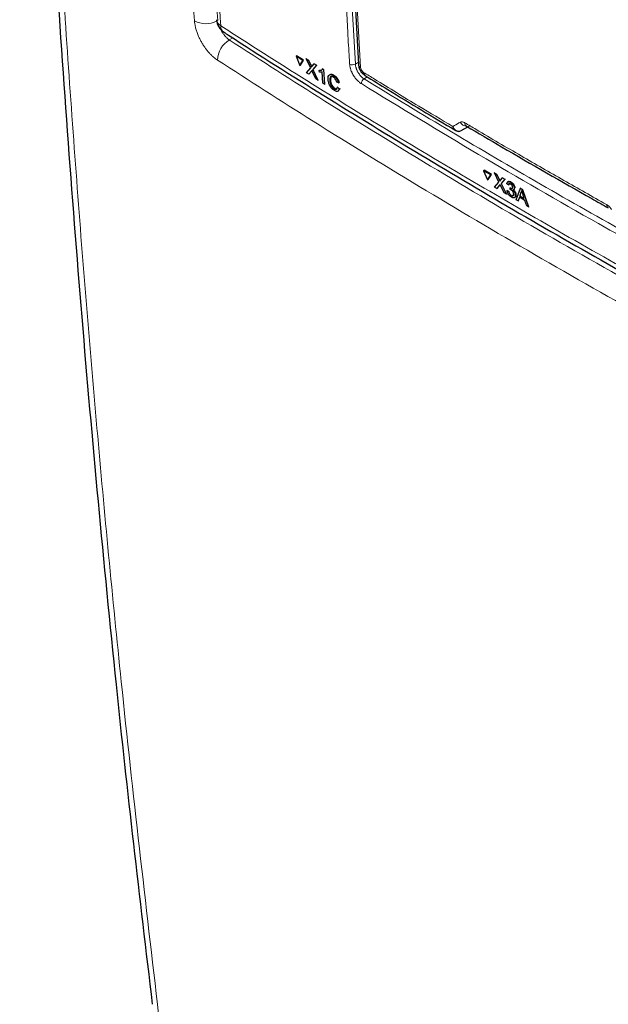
# Paper-space layout 'Blatt2' of a CAD drawing. Header units: millimetres. Extents: x 5 to 418, y 2 to 292.
# Tile 3 of 54: x 93 to 117, y 115 to 156. Entities that reach past the tile are written whole.
import ezdxf

# ---------------------------------------------------------------- set-up
doc = ezdxf.new("R2010")
doc.units = ezdxf.units.MM

psp = doc.layouts.new('Blatt2')

# ---------------------------------------------------------------- linework, layer by layer
at = {"color": 7, "linetype": 'Continuous', "lineweight": 25}
for p, q in [((106.5, 165.593), (107.128, 154.165)), ((104.539, 154.5), (104.563, 154.515)), ((104.826, 154.32), (104.539, 154.5)), ((104.539, 154.5), (104.7, 154.121)), ((104.851, 154.335), (104.563, 154.515)), ((104.965, 154.397), (104.99, 154.412)), ((105.148, 154.015), (104.965, 154.397)), ((104.965, 154.397), (105.054, 154.342)), ((104.99, 154.412), (104.994, 154.41)), ((104.7, 154.121), (104.826, 154.32)), ((104.7, 154.121), (104.725, 154.136)), ((104.725, 154.136), (104.851, 154.335)), ((104.826, 154.32), (104.851, 154.335)), ((104.976, 153.81), (105.148, 154.015)), ((105.054, 154.342), (105.078, 154.357)), ((105.054, 154.342), (105.154, 154.132)), ((105.215, 154.094), (105.296, 154.191)), ((105.386, 154.135), (105.237, 153.958)), ((105.296, 154.191), (105.32, 154.205)), ((105.296, 154.191), (105.386, 154.135)), ((105.386, 154.135), (105.409, 154.149)), ((105.64, 153.976), (105.663, 153.99)), ((105.065, 153.754), (104.976, 153.81)), ((105.176, 153.885), (105.065, 153.754)), ((105.065, 153.754), (105.09, 153.768)), ((105.361, 153.569), (105.221, 153.862)), ((105.237, 153.958), (105.261, 153.972)), ((105.237, 153.958), (105.45, 153.513)), ((105.505, 153.915), (105.529, 153.929)), ((105.51, 153.843), (105.505, 153.915)), ((105.53, 153.929), (105.605, 153.943)), ((105.653, 153.386), (105.624, 153.857)), ((105.64, 153.976), (105.683, 153.949)), ((105.683, 153.949), (105.706, 153.963)), ((105.683, 153.949), (105.72, 153.344)), ((105.983, 153.644), (105.966, 153.516)), ((106.089, 153.703), (106.113, 153.717)), ((105.45, 153.513), (105.361, 153.569)), ((105.45, 153.513), (105.473, 153.528)), ((105.72, 153.344), (105.653, 153.386)), ((105.72, 153.344), (105.743, 153.359)), ((105.941, 153.501), (105.965, 153.516)), ((106.117, 153.156), (106.141, 153.17)), ((106.3, 153.402), (106.228, 153.429)), ((106.254, 153.216), (106.278, 153.231)), ((106.254, 153.216), (106.329, 153.15)), ((106.3, 153.402), (106.325, 153.416)), ((106.329, 153.15), (106.353, 153.165)), ((111.388, 151.416), (111.666, 151.568)), ((111.605, 151.604), (111.606, 151.604)), ((112.316, 149.755), (112.339, 149.77)), ((112.316, 149.755), (112.482, 149.379)), ((112.614, 149.581), (112.316, 149.755)), ((112.637, 149.597), (112.339, 149.77)), ((112.482, 149.379), (112.614, 149.581)), ((112.506, 149.395), (112.637, 149.597)), ((112.614, 149.581), (112.637, 149.597)), ((112.759, 149.661), (112.782, 149.677)), ((112.947, 149.282), (112.759, 149.661)), ((112.759, 149.661), (112.85, 149.608)), ((112.85, 149.608), (112.874, 149.623)), ((112.85, 149.608), (112.954, 149.4)), ((112.482, 149.379), (112.506, 149.395)), ((112.767, 149.074), (112.947, 149.282)), ((112.975, 149.153), (112.86, 149.02)), ((113.017, 149.363), (113.101, 149.462)), ((113.166, 148.841), (113.022, 149.131)), ((113.194, 149.407), (113.039, 149.228)), ((113.039, 149.228), (113.062, 149.242)), ((113.039, 149.228), (113.258, 148.787)), ((113.101, 149.462), (113.124, 149.476)), ((113.101, 149.462), (113.194, 149.407)), ((113.194, 149.407), (113.217, 149.422)), ((113.346, 149.162), (113.276, 149.21)), ((113.336, 149.303), (113.311, 149.286)), ((113.346, 149.162), (113.37, 149.177)), ((113.425, 149.273), (113.448, 149.288)), ((112.86, 149.02), (112.767, 149.074)), ((112.86, 149.02), (112.883, 149.035)), ((113.258, 148.787), (113.166, 148.841)), ((113.258, 148.787), (113.281, 148.802)), ((113.287, 148.928), (113.309, 148.942)), ((113.287, 148.928), (113.355, 148.895)), ((113.355, 148.895), (113.378, 148.91)), ((113.41, 148.975), (113.413, 149.041)), ((113.413, 149.041), (113.436, 149.056)), ((113.423, 149.034), (113.446, 149.049)), ((113.463, 148.728), (113.486, 148.742)), ((113.56, 148.96), (113.585, 148.976)), ((113.588, 149.03), (113.61, 149.045)), ((113.631, 148.745), (113.654, 148.76)), ((113.665, 148.55), (113.843, 149.029)), ((113.86, 148.844), (113.815, 148.709)), ((113.815, 148.709), (113.838, 148.724)), ((113.815, 148.709), (113.999, 148.602)), ((113.843, 149.029), (113.866, 149.044)), ((113.843, 149.029), (113.929, 148.979)), ((113.86, 148.844), (113.883, 148.859)), ((113.929, 148.979), (113.952, 148.994)), ((113.929, 148.979), (114.179, 148.25)), ((113.999, 148.602), (113.937, 148.791)), ((113.591, 148.641), (113.616, 148.658)), ((113.746, 148.503), (113.665, 148.55)), ((113.796, 148.653), (113.746, 148.503)), ((113.746, 148.503), (113.769, 148.518)), ((114.026, 148.519), (113.796, 148.653)), ((114.099, 148.297), (114.026, 148.519)), ((114.179, 148.25), (114.099, 148.297)), ((114.179, 148.25), (114.203, 148.266))]:
    psp.add_line(p, q, dxfattribs=at)
at = {"color": 7, "linetype": 'Continuous', "lineweight": 18}
for p, q in [((101.923, 155.262), (101.773, 155.176)), ((105.154, 154.132), (105.178, 154.147)), ((106.998, 154.178), (107.123, 154.259)), ((105.176, 153.885), (105.2, 153.899)), ((107.482, 153.65), (107.358, 153.569)), ((111.388, 151.416), (111.381, 151.412)), ((112.954, 149.4), (112.977, 149.415)), ((112.975, 149.153), (112.998, 149.168))]:
    psp.add_line(p, q, dxfattribs=at)
at = {"color": 7, "linetype": 'Continuous', "lineweight": 18, "flags": 128}
psp.add_lwpolyline([(106.59, 165.463), (106.619, 164.937), (106.734, 162.833), (107.217, 154.035)], dxfattribs=at)
at = {"color": 7, "linetype": 'Continuous', "lineweight": 18}
for centre, radius, start, end in [((100.799, 156.813), 0.963, 240.8712, 298.2505), ((101.582, 156.057), 0.334, 186.5592, 240.6653), ((101.748, 155.763), 0.33, 179.6975, 234.3198), ((102.25, 154.336), 0.965, 119.5742, 179.6438), ((106.875, 154.386), 0.242, 241.8654, 300.6211), ((107.295, 154.185), 0.169, 186.7627, 242.4398), ((107.496, 153.362), 0.249, 123.6038, 179.3326), ((111.641, 151.934), 0.341, 209.8641, 265.9262), ((111.698, 151.735), 0.16, 178.4114, 235.0292), ((117.569, 148.342), 0.157, 177.8387, 236.1943)]:
    psp.add_arc(centre, radius, start, end, dxfattribs=at)
at = {"color": 7, "linetype": 'Continuous', "lineweight": 25}
for centre, radius, start, end in [((101.915, 156.057), 0.667, 183.291, 237.1402), ((107.501, 153.829), 0.162, 178.7918, 234.4647)]:
    psp.add_arc(centre, radius, start, end, dxfattribs=at)
at = {"color": 7, "linetype": 'Continuous', "lineweight": 18}
psp.add_ellipse((335.726, 275.003), major_axis=(295.049, 166.185), ratio=0.010893, start_param=2.426608, end_param=2.428475, dxfattribs=at)
at = {"color": 7, "linetype": 'Continuous', "lineweight": 25}
for points, knots in [([(93.087, 193.34), (93.109, 192.32), (93.185, 188.768), (93.377, 182.565), (93.679, 174.772), (94.063, 166.914), (94.517, 159.126), (95.045, 151.384), (95.646, 143.68), (96.321, 136.029), (97.035, 128.743), (97.793, 121.792), (98.318, 117.39), (98.582, 115.174)], [0, 0, 0, 0, 0.037924, 0.132131, 0.231979, 0.330847, 0.429396, 0.528403, 0.627406, 0.726408, 0.825418, 0.912117, 1, 1, 1, 1]), ([(101.557, 155.498), (101.619, 155.458), (102.971, 154.57), (105.684, 152.87), (109.698, 150.402), (113.792, 147.981), (117.949, 145.601), (122.181, 143.264), (125.804, 141.318), (128.045, 140.166), (128.825, 139.765)], [0, 0, 0, 0, 0.0073156, 0.1597915, 0.3120799, 0.4641284, 0.6158325, 0.7672972, 0.9190111, 1, 1, 1, 1]), ([(105.154, 154.132), (105.16, 154.118), (105.169, 154.099), (105.181, 154.074), (105.183, 154.063), (105.185, 154.058)], [0, 0, 0, 0, 0.561277, 0.781763, 1, 1, 1, 1]), ([(105.185, 154.058), (105.19, 154.065), (105.2, 154.077), (105.211, 154.089), (105.215, 154.094)], [0, 0, 0, 0, 0.56, 1, 1, 1, 1]), ([(107.134, 154.164), (107.134, 154.137), (107.136, 154.057), (107.194, 153.92), (107.286, 153.781), (107.374, 153.725), (107.409, 153.702)], [0, 0, 0, 0, 0.14525, 0.435418, 0.773588, 1, 1, 1, 1]), ([(105.198, 153.911), (105.194, 153.906), (105.186, 153.897), (105.179, 153.889), (105.176, 153.885)], [0, 0, 0, 0, 0.560002, 1, 1, 1, 1]), ([(105.221, 153.862), (105.217, 153.871), (105.209, 153.887), (105.201, 153.904), (105.198, 153.911)], [0, 0, 0, 0, 0.5599998, 1, 1, 1, 1]), ([(105.505, 153.915), (105.536, 153.916), (105.592, 153.917), (105.625, 153.958), (105.64, 153.976)], [0, 0, 0, 0, 0.560427, 1, 1, 1, 1]), ([(105.624, 153.857), (105.605, 153.85), (105.57, 153.838), (105.528, 153.841), (105.51, 153.843)], [0, 0, 0, 0, 0.559686, 1, 1, 1, 1]), ([(105.868, 153.547), (105.868, 153.589), (105.868, 153.672), (105.92, 153.743), (106.001, 153.748), (106.06, 153.718), (106.089, 153.703)], [0, 0, 0, 0, 0.280492, 0.55957, 0.779615, 1, 1, 1, 1]), ([(105.931, 153.718), (105.938, 153.73), (105.958, 153.764), (106.027, 153.762), (106.084, 153.732), (106.113, 153.717)], [0, 0, 0, 0, 0.222773, 0.611088, 1, 1, 1, 1]), ([(106.09, 153.635), (106.071, 153.645), (106.035, 153.665), (105.988, 153.663), (105.942, 153.621), (105.941, 153.551), (105.941, 153.501)], [0, 0, 0, 0, 0.187223, 0.373906, 0.560736, 1, 1, 1, 1]), ([(106.089, 153.703), (106.115, 153.685), (106.166, 153.648), (106.231, 153.565), (106.276, 153.48), (106.292, 153.428), (106.3, 153.402)], [0, 0, 0, 0, 0.280081, 0.559449, 0.779549, 1, 1, 1, 1]), ([(106.228, 153.429), (106.221, 153.452), (106.207, 153.496), (106.172, 153.559), (106.13, 153.607), (106.103, 153.626), (106.09, 153.635)], [0, 0, 0, 0, 0.280553, 0.559739, 0.779654, 1, 1, 1, 1]), ([(106.113, 153.717), (106.139, 153.699), (106.19, 153.663), (106.255, 153.58), (106.301, 153.495), (106.317, 153.442), (106.325, 153.416)], [0, 0, 0, 0, 0.280081, 0.559449, 0.779549, 1, 1, 1, 1]), ([(107.406, 153.697), (107.72, 153.504), (108.959, 152.739), (110.217, 151.984), (111.157, 151.42)], [0, 0, 0, 0, 0.253247, 1, 1, 1, 1]), ([(106.128, 153.082), (106.089, 153.109), (106.011, 153.165), (105.923, 153.308), (105.881, 153.438), (105.872, 153.511), (105.868, 153.547)], [0, 0, 0, 0, 0.279955, 0.558088, 0.778912, 1, 1, 1, 1]), ([(105.941, 153.501), (105.945, 153.468), (105.952, 153.402), (105.987, 153.296), (106.051, 153.206), (106.095, 153.172), (106.117, 153.156)], [0, 0, 0, 0, 0.281245, 0.560716, 0.780138, 1, 1, 1, 1]), ([(105.966, 153.516), (105.969, 153.483), (105.976, 153.416), (106.012, 153.311), (106.075, 153.221), (106.12, 153.187), (106.142, 153.171)], [0, 0, 0, 0, 0.281245, 0.560716, 0.780138, 1, 1, 1, 1]), ([(106.117, 153.156), (106.137, 153.145), (106.177, 153.125), (106.235, 153.138), (106.247, 153.186), (106.254, 153.216)], [0, 0, 0, 0, 0.2807112, 0.5609046, 1, 1, 1, 1]), ([(106.142, 153.171), (106.162, 153.16), (106.2, 153.139), (106.228, 153.15), (106.24, 153.156)], [0, 0, 0, 0, 0.52957, 1, 1, 1, 1]), ([(106.329, 153.15), (106.322, 153.125), (106.308, 153.074), (106.258, 153.04), (106.194, 153.046), (106.15, 153.07), (106.128, 153.082)], [0, 0, 0, 0, 0.280256, 0.559546, 0.779589, 1, 1, 1, 1]), ([(106.353, 153.165), (106.349, 153.136), (106.344, 153.106), (106.325, 153.094), (106.324, 153.093)], [0, 0, 0, 0, 0.942519, 1, 1, 1, 1]), ([(111.606, 151.604), (112.09, 151.318), (113.802, 150.306), (115.765, 149.178), (117.253, 148.341), (117.481, 148.212)], [0, 0, 0, 0, 0.250003, 0.885128, 1, 1, 1, 1]), ([(111.153, 151.423), (111.181, 151.41), (111.236, 151.384), (111.303, 151.38), (111.333, 151.394), (111.334, 151.395)], [0, 0, 0, 0, 0.486049, 0.976049, 1, 1, 1, 1]), ([(112.954, 149.4), (112.96, 149.386), (112.97, 149.367), (112.981, 149.342), (112.984, 149.332), (112.985, 149.326)], [0, 0, 0, 0, 0.561277, 0.781763, 1, 1, 1, 1]), ([(112.998, 149.18), (112.994, 149.175), (112.986, 149.166), (112.979, 149.157), (112.975, 149.153)], [0, 0, 0, 0, 0.560002, 1, 1, 1, 1]), ([(112.985, 149.326), (112.991, 149.333), (113.002, 149.346), (113.012, 149.358), (113.017, 149.363)], [0, 0, 0, 0, 0.56, 1, 1, 1, 1]), ([(113.022, 149.131), (113.018, 149.14), (113.01, 149.156), (113.002, 149.173), (112.998, 149.18)], [0, 0, 0, 0, 0.56, 1, 1, 1, 1]), ([(113.276, 149.21), (113.28, 149.231), (113.288, 149.271), (113.326, 149.3), (113.374, 149.299), (113.408, 149.282), (113.425, 149.273)], [0, 0, 0, 0, 0.280253, 0.559523, 0.779592, 1, 1, 1, 1]), ([(113.34, 149.3), (113.345, 149.304), (113.359, 149.318), (113.399, 149.313), (113.432, 149.297), (113.449, 149.288)], [0, 0, 0, 0, 0.2012, 0.600294, 1, 1, 1, 1]), ([(113.431, 149.202), (113.419, 149.208), (113.393, 149.22), (113.365, 149.214), (113.35, 149.191), (113.348, 149.172), (113.346, 149.162)], [0, 0, 0, 0, 0.280001, 0.559131, 0.77932, 1, 1, 1, 1]), ([(113.392, 149.225), (113.391, 149.225), (113.382, 149.224), (113.375, 149.205), (113.371, 149.187), (113.37, 149.177)], [0, 0, 0, 0, 0.054992, 0.52697, 1, 1, 1, 1]), ([(113.425, 149.273), (113.447, 149.258), (113.49, 149.228), (113.544, 149.161), (113.578, 149.09), (113.585, 149.05), (113.588, 149.03)], [0, 0, 0, 0, 0.280184, 0.559855, 0.78, 1, 1, 1, 1]), ([(113.519, 149.068), (113.516, 149.082), (113.512, 149.11), (113.488, 149.152), (113.459, 149.184), (113.441, 149.196), (113.431, 149.202)], [0, 0, 0, 0, 0.27946, 0.558952, 0.779255, 1, 1, 1, 1]), ([(113.449, 149.288), (113.47, 149.273), (113.513, 149.244), (113.567, 149.176), (113.602, 149.105), (113.608, 149.065), (113.611, 149.045)], [0, 0, 0, 0, 0.280184, 0.559855, 0.78, 1, 1, 1, 1]), ([(113.465, 148.66), (113.441, 148.676), (113.394, 148.708), (113.337, 148.784), (113.3, 148.861), (113.291, 148.906), (113.287, 148.928)], [0, 0, 0, 0, 0.279911, 0.559249, 0.779476, 1, 1, 1, 1]), ([(113.355, 148.895), (113.36, 148.877), (113.369, 148.842), (113.394, 148.79), (113.429, 148.75), (113.452, 148.735), (113.463, 148.728)], [0, 0, 0, 0, 0.280881, 0.560073, 0.779653, 1, 1, 1, 1]), ([(113.454, 148.958), (113.446, 148.962), (113.431, 148.969), (113.416, 148.974), (113.41, 148.975)], [0, 0, 0, 0, 0.559772, 1, 1, 1, 1]), ([(113.413, 149.041), (113.415, 149.04), (113.418, 149.037), (113.422, 149.035), (113.423, 149.034)], [0, 0, 0, 0, 0.560003, 1, 1, 1, 1]), ([(113.423, 149.034), (113.437, 149.028), (113.464, 149.014), (113.498, 149.013), (113.518, 149.033), (113.519, 149.056), (113.519, 149.068)], [0, 0, 0, 0, 0.28068, 0.560951, 0.780057, 1, 1, 1, 1]), ([(113.562, 148.786), (113.56, 148.804), (113.555, 148.839), (113.525, 148.893), (113.49, 148.934), (113.466, 148.95), (113.454, 148.958)], [0, 0, 0, 0, 0.279747, 0.559171, 0.779444, 1, 1, 1, 1]), ([(113.463, 148.728), (113.479, 148.72), (113.511, 148.705), (113.544, 148.717), (113.562, 148.746), (113.562, 148.773), (113.562, 148.786)], [0, 0, 0, 0, 0.279883, 0.558993, 0.779319, 1, 1, 1, 1]), ([(113.631, 148.745), (113.63, 148.718), (113.627, 148.664), (113.582, 148.63), (113.525, 148.629), (113.485, 148.649), (113.465, 148.66)], [0, 0, 0, 0, 0.279401, 0.559064, 0.779378, 1, 1, 1, 1]), ([(113.487, 148.743), (113.503, 148.735), (113.532, 148.72), (113.552, 148.73), (113.56, 148.735)], [0, 0, 0, 0, 0.556828, 1, 1, 1, 1]), ([(113.588, 149.03), (113.587, 149.016), (113.587, 148.989), (113.566, 148.956), (113.538, 148.954), (113.521, 148.953)], [0, 0, 0, 0, 0.280496, 0.561003, 1, 1, 1, 1]), ([(113.521, 148.953), (113.538, 148.938), (113.571, 148.907), (113.607, 148.847), (113.626, 148.791), (113.63, 148.761), (113.631, 148.745)], [0, 0, 0, 0, 0.279807, 0.559185, 0.779408, 1, 1, 1, 1]), ([(113.564, 148.949), (113.574, 148.939), (113.6, 148.914), (113.63, 148.862), (113.65, 148.807), (113.653, 148.776), (113.655, 148.761)], [0, 0, 0, 0, 0.1887203, 0.5034331, 0.7515086, 1, 1, 1, 1]), ([(113.655, 148.761), (113.654, 148.732), (113.654, 148.686), (113.625, 148.669), (113.614, 148.663)], [0, 0, 0, 0, 0.606083, 1, 1, 1, 1]), ([(113.89, 148.934), (113.887, 148.916), (113.88, 148.883), (113.866, 148.856), (113.86, 148.844)], [0, 0, 0, 0, 0.559915, 1, 1, 1, 1]), ([(113.937, 148.791), (113.928, 148.818), (113.913, 148.866), (113.897, 148.913), (113.89, 148.934)], [0, 0, 0, 0, 0.560002, 1, 1, 1, 1])]:
    psp.add_open_spline(points, degree=3, knots=knots, dxfattribs=at)
at = {"color": 7, "linetype": 'Continuous', "lineweight": 18}
for points, knots in [([(93.356, 192.864), (93.449, 189.234), (93.635, 181.973), (94.088, 171.156), (94.672, 160.386), (95.4, 149.673), (96.269, 139.058), (97.374, 127.386), (98.311, 119.342), (98.845, 114.754)], [0, 0, 0, 0, 0.13542, 0.27084, 0.407692, 0.544545, 0.681438, 0.818332, 1, 1, 1, 1]), ([(100.33, 155.972), (100.121, 159.47), (99.702, 166.468), (99.217, 177.518), (99.012, 185.111), (98.903, 189.136)], [0, 0, 0, 0, 0.319671, 0.639406, 1, 1, 1, 1]), ([(99.866, 189.127), (99.975, 185.106), (100.179, 177.519), (100.664, 166.476), (101.083, 159.483), (101.292, 155.987)], [0, 0, 0, 0, 0.360594, 0.680264, 1, 1, 1, 1]), ([(100.105, 188.603), (100.113, 188.245), (100.155, 186.458), (100.352, 178.967), (100.737, 168.346), (101.229, 159.255), (101.418, 155.765)], [0, 0, 0, 0, 0.032288, 0.161438, 0.678067, 1, 1, 1, 1]), ([(106.761, 154.172), (106.756, 154.26), (106.73, 154.698), (106.623, 156.54), (106.385, 160.701), (106.233, 164.552), (106.137, 166.984)], [0, 0, 0, 0, 0.020653, 0.103267, 0.433722, 1, 1, 1, 1]), ([(106.385, 166.046), (106.45, 164.582), (106.628, 160.61), (106.855, 156.668), (106.998, 154.178)], [0, 0, 0, 0, 0.3683457, 1, 1, 1, 1]), ([(100.33, 155.972), (100.332, 155.952), (100.336, 155.893), (100.349, 155.81), (100.368, 155.719), (100.393, 155.618), (100.436, 155.484), (100.496, 155.334), (100.562, 155.194), (100.634, 155.063), (100.7, 154.956), (100.767, 154.858), (100.831, 154.771), (100.909, 154.676), (100.976, 154.603), (101.047, 154.532), (101.12, 154.465), (101.204, 154.397), (101.258, 154.36), (101.284, 154.342)], [0, 0, 0, 0, 0.035399, 0.106509, 0.142249, 0.186721, 0.273458, 0.3564, 0.425086, 0.496579, 0.570691, 0.603732, 0.667988, 0.728161, 0.785324, 0.819094, 0.884096, 0.943821, 1, 1, 1, 1]), ([(101.773, 155.176), (101.762, 155.184), (101.738, 155.202), (101.702, 155.232), (101.666, 155.266), (101.619, 155.315), (101.572, 155.369), (101.528, 155.428), (101.497, 155.474), (101.467, 155.521), (101.438, 155.569), (101.412, 155.619), (101.395, 155.654), (101.387, 155.671), (101.387, 155.672)], [0, 0, 0, 0, 0.081584, 0.163734, 0.247679, 0.332247, 0.496213, 0.579455, 0.663929, 0.74561, 0.82787, 0.911027, 0.995412, 1, 1, 1, 1]), ([(101.418, 155.765), (101.714, 155.575), (103.192, 154.622), (105.886, 152.923), (109.541, 150.687), (113.261, 148.482), (117.044, 146.307), (120.875, 144.172), (124.748, 142.075), (127.368, 140.71), (128.679, 140.028)], [0, 0, 0, 0, 0.034565, 0.172831, 0.311096, 0.449399, 0.587812, 0.726262, 0.863113, 1, 1, 1, 1]), ([(101.773, 155.176), (103.089, 154.329), (105.926, 152.503), (110.399, 149.76), (115.175, 146.942), (120.056, 144.185), (124.804, 141.604), (127.963, 139.969), (129.428, 139.211)], [0, 0, 0, 0, 0.150956, 0.32539, 0.499897, 0.674431, 0.849037, 1, 1, 1, 1]), ([(128.994, 138.345), (127.526, 139.105), (124.361, 140.743), (119.605, 143.329), (114.715, 146.092), (109.928, 148.916), (105.446, 151.664), (102.603, 153.494), (101.284, 154.342)], [0, 0, 0, 0, 0.150964, 0.325497, 0.500104, 0.674538, 0.849044, 1, 1, 1, 1]), ([(107.247, 153.365), (107.241, 153.369), (107.222, 153.381), (107.19, 153.404), (107.152, 153.435), (107.12, 153.463), (107.076, 153.506), (107.028, 153.559), (106.983, 153.618), (106.94, 153.679), (106.9, 153.743), (106.866, 153.809), (106.839, 153.868), (106.818, 153.918), (106.798, 153.976), (106.787, 154.018), (106.776, 154.064), (106.766, 154.114), (106.763, 154.153), (106.761, 154.172)], [0, 0, 0, 0, 0.026389, 0.079385, 0.133141, 0.187676, 0.215075, 0.321353, 0.402606, 0.430002, 0.536297, 0.617563, 0.644964, 0.724331, 0.778098, 0.832644, 0.860049, 0.929708, 1, 1, 1, 1]), ([(106.998, 154.178), (106.999, 154.17), (107, 154.148), (107.005, 154.118), (107.012, 154.082), (107.02, 154.05), (107.031, 154.012), (107.044, 153.974), (107.06, 153.936), (107.078, 153.899), (107.097, 153.861), (107.118, 153.825), (107.149, 153.777), (107.182, 153.732), (107.217, 153.691), (107.253, 153.652), (107.291, 153.618), (107.329, 153.588), (107.349, 153.576), (107.358, 153.569)], [0, 0, 0, 0, 0.034842, 0.104822, 0.139988, 0.193007, 0.246398, 0.300362, 0.355113, 0.408121, 0.4615, 0.515452, 0.57019, 0.676449, 0.730383, 0.785103, 0.891353, 0.945283, 1, 1, 1, 1]), ([(107.217, 154.035), (107.219, 154.02), (107.223, 153.988), (107.245, 153.937), (107.276, 153.889), (107.309, 153.853), (107.33, 153.839), (107.338, 153.833)], [0, 0, 0, 0, 0.214751, 0.429579, 0.643815, 0.857551, 1, 1, 1, 1]), ([(107.338, 153.833), (107.49, 153.739), (108.248, 153.271), (109.478, 152.52), (110.566, 151.868), (111.037, 151.586)], [0, 0, 0, 0, 0.124102, 0.620516, 1, 1, 1, 1]), ([(122.128, 144.775), (122.047, 144.818), (121.642, 145.037), (119.945, 145.957), (116.659, 147.779), (112.085, 150.412), (108.86, 152.38), (107.247, 153.365)], [0, 0, 0, 0, 0.015838, 0.079188, 0.332598, 0.666223, 1, 1, 1, 1]), ([(107.358, 153.569), (108.563, 152.831), (110.972, 151.355), (114.665, 149.192), (118.41, 147.062), (120.957, 145.676), (122.231, 144.983)], [0, 0, 0, 0, 0.24984, 0.499744, 0.74984, 1, 1, 1, 1]), ([(111.037, 151.586), (111.123, 151.635), (111.225, 151.695), (111.328, 151.754), (111.345, 151.764)], [0, 0, 0, 0, 0.830622, 1, 1, 1, 1]), ([(111.381, 151.412), (111.375, 151.409), (111.365, 151.405), (111.347, 151.398), (111.329, 151.393), (111.306, 151.39), (111.287, 151.389), (111.271, 151.389), (111.255, 151.391), (111.235, 151.394), (111.213, 151.401), (111.193, 151.409), (111.178, 151.417), (111.161, 151.427), (111.143, 151.44), (111.125, 151.455), (111.112, 151.468), (111.102, 151.479), (111.092, 151.49), (111.082, 151.503), (111.073, 151.517), (111.064, 151.532), (111.054, 151.55), (111.045, 151.567), (111.04, 151.58), (111.038, 151.585), (111.037, 151.586)], [0, 0, 0, 0, 0.0499, 0.077433, 0.132829, 0.188894, 0.245636, 0.274193, 0.303785, 0.363347, 0.42352, 0.469419, 0.515534, 0.546258, 0.607885, 0.670575, 0.702348, 0.734318, 0.766354, 0.802587, 0.838913, 0.875523, 0.912229, 0.965715, 0.995292, 1, 1, 1, 1]), ([(111.153, 151.422), (111.151, 151.424), (111.141, 151.43), (111.129, 151.439), (111.116, 151.451), (111.107, 151.46), (111.098, 151.47), (111.09, 151.48), (111.082, 151.492), (111.073, 151.504), (111.065, 151.518), (111.058, 151.533), (111.05, 151.55), (111.043, 151.567), (111.039, 151.58), (111.038, 151.585), (111.037, 151.586)], [0, 0, 0, 0, 0.052016, 0.180781, 0.246214, 0.311781, 0.378161, 0.444951, 0.511878, 0.587576, 0.663468, 0.739954, 0.816638, 0.928374, 0.990167, 1, 1, 1, 1]), ([(111.345, 151.764), (111.356, 151.769), (111.378, 151.779), (111.417, 151.782), (111.46, 151.775), (111.496, 151.762), (111.522, 151.749), (111.532, 151.743), (111.537, 151.74)], [0, 0, 0, 0, 0.211522, 0.42916, 0.640752, 0.858493, 0.929137, 1, 1, 1, 1]), ([(111.537, 151.74), (111.692, 151.648), (112.467, 151.188), (113.83, 150.391), (115.633, 149.352), (116.819, 148.683), (117.412, 148.348)], [0, 0, 0, 0, 0.080242, 0.401212, 0.700595, 1, 1, 1, 1]), ([(117.412, 148.348), (117.444, 148.327), (117.509, 148.284), (117.579, 148.204), (117.612, 148.154), (117.62, 148.142)], [0, 0, 0, 0, 0.428233, 0.856338, 1, 1, 1, 1])]:
    psp.add_open_spline(points, degree=3, knots=knots, dxfattribs=at)

doc.saveas('drawing.dxf')
